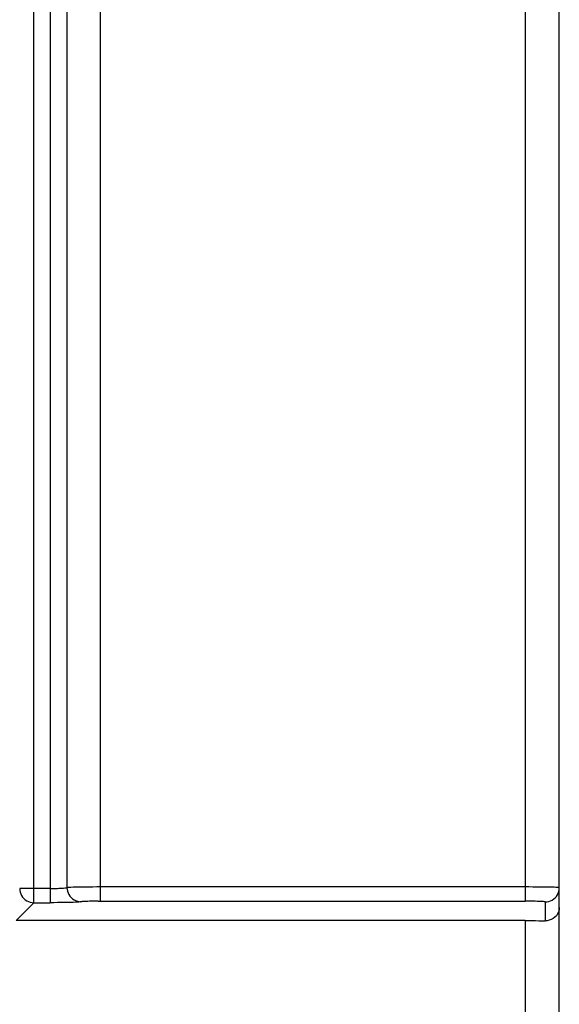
# Model space of a CAD drawing. Header units: millimetres. Extents: x -131 to 719, y -272 to 510.
# Tile 62 of 102: x 245 to 264, y 93 to 128. Entities that reach past the tile are written whole.
import ezdxf

# ---------------------------------------------------------------- set-up
doc = ezdxf.new("R2010")
doc.units = ezdxf.units.MM
doc.header["$LTSCALE"] = 23.1
doc.layers.get('0').update_dxf_attribs({"linetype": 'CONTINUOUS'})

msp = doc.modelspace()

# ---------------------------------------------------------------- linework, layer by layer
at = {"color": 7}
for p, q in [((246.026, 219.592), (246.026, 96.87)), ((246.617, 218.311), (246.617, 97.401)), ((247.801, 96.922), (247.801, 218.308)), ((263.926, 25.572), (263.926, 217.663)), ((262.729, 216.767), (262.726, 97.422)), ((245.455, 99.576), (245.456, 182.037)), ((245.455, 97.369), (245.455, 99.576)), ((246.026, 97.369), (244.955, 97.369)), ((245.455, 96.87), (245.455, 97.369)), ((262.726, 97.422), (247.661, 97.422)), ((262.726, 97.422), (262.726, 96.922)), ((245.455, 96.87), (244.825, 96.241)), ((245.455, 96.87), (246.026, 96.87)), ((247.718, 96.922), (262.726, 96.922)), ((263.426, 96.898), (263.426, 96.233)), ((262.726, 96.241), (244.825, 96.241)), ((262.726, 96.241), (262.726, 2.371))]:
    msp.add_line(p, q, dxfattribs=at)
for points in [[(244.955, 97.369), (244.959, 97.304), (244.972, 97.24), (244.993, 97.178), (245.022, 97.12), (245.058, 97.065), (245.102, 97.016), (245.151, 96.973), (245.205, 96.937), (245.264, 96.908), (245.325, 96.887), (245.389, 96.874), (245.455, 96.87)], [(246.026, 97.369), (246.103, 97.37), (246.172, 97.371), (246.231, 97.372), (246.283, 97.373), (246.331, 97.375), (246.375, 97.377), (246.412, 97.379), (246.451, 97.381), (246.497, 97.385), (246.539, 97.389), (246.573, 97.392), (246.596, 97.396), (246.61, 97.399), (246.617, 97.401)], [(247.661, 97.422), (247.522, 97.421), (247.388, 97.42), (247.259, 97.419), (247.138, 97.418), (247.026, 97.416), (246.924, 97.414), (246.835, 97.412), (246.758, 97.409), (246.696, 97.407), (246.649, 97.404), (246.617, 97.401)], [(246.617, 97.401), (246.622, 97.336), (246.635, 97.273), (246.656, 97.211), (246.684, 97.152), (246.72, 97.098), (246.763, 97.049), (246.811, 97.006), (246.865, 96.97), (246.922, 96.941), (246.983, 96.919), (247.046, 96.906), (247.11, 96.902)], [(263.926, 97.397), (263.918, 97.4), (263.896, 97.403), (263.858, 97.405), (263.807, 97.408), (263.742, 97.41), (263.664, 97.413), (263.574, 97.415), (263.474, 97.416), (263.364, 97.418), (263.247, 97.419), (263.122, 97.42), (262.993, 97.421), (262.86, 97.422), (262.726, 97.422)], [(263.426, 96.898), (263.491, 96.902), (263.554, 96.914), (263.616, 96.935), (263.675, 96.964), (263.729, 97), (263.779, 97.043), (263.822, 97.092), (263.858, 97.147), (263.887, 97.206), (263.909, 97.268), (263.921, 97.332), (263.926, 97.397)], [(247.11, 96.902), (247.081, 96.897), (247.038, 96.893), (246.981, 96.889), (246.911, 96.885), (246.829, 96.882), (246.736, 96.879), (246.633, 96.876), (246.522, 96.874), (246.404, 96.872), (246.281, 96.871), (246.155, 96.87), (246.026, 96.87)], [(247.718, 96.922), (247.638, 96.921), (247.56, 96.921), (247.485, 96.919), (247.414, 96.918), (247.349, 96.916), (247.29, 96.914), (247.237, 96.912), (247.193, 96.91), (247.156, 96.907), (247.129, 96.905), (247.11, 96.902)], [(263.426, 96.898), (263.42, 96.901), (263.402, 96.904), (263.372, 96.907), (263.332, 96.91), (263.281, 96.913), (263.221, 96.915), (263.152, 96.917), (263.076, 96.919), (262.994, 96.92), (262.908, 96.921), (262.818, 96.922), (262.726, 96.922)], [(263.926, 96.699), (263.919, 96.618), (263.898, 96.542), (263.865, 96.473), (263.822, 96.41), (263.769, 96.356), (263.709, 96.311), (263.643, 96.275), (263.573, 96.25), (263.5, 96.236), (263.426, 96.233)], [(262.726, 96.241), (262.851, 96.24), (262.973, 96.24), (263.093, 96.238), (263.21, 96.237), (263.32, 96.235), (263.426, 96.233)]]:
    msp.add_lwpolyline(points, dxfattribs=at)

doc.saveas('drawing.dxf')
